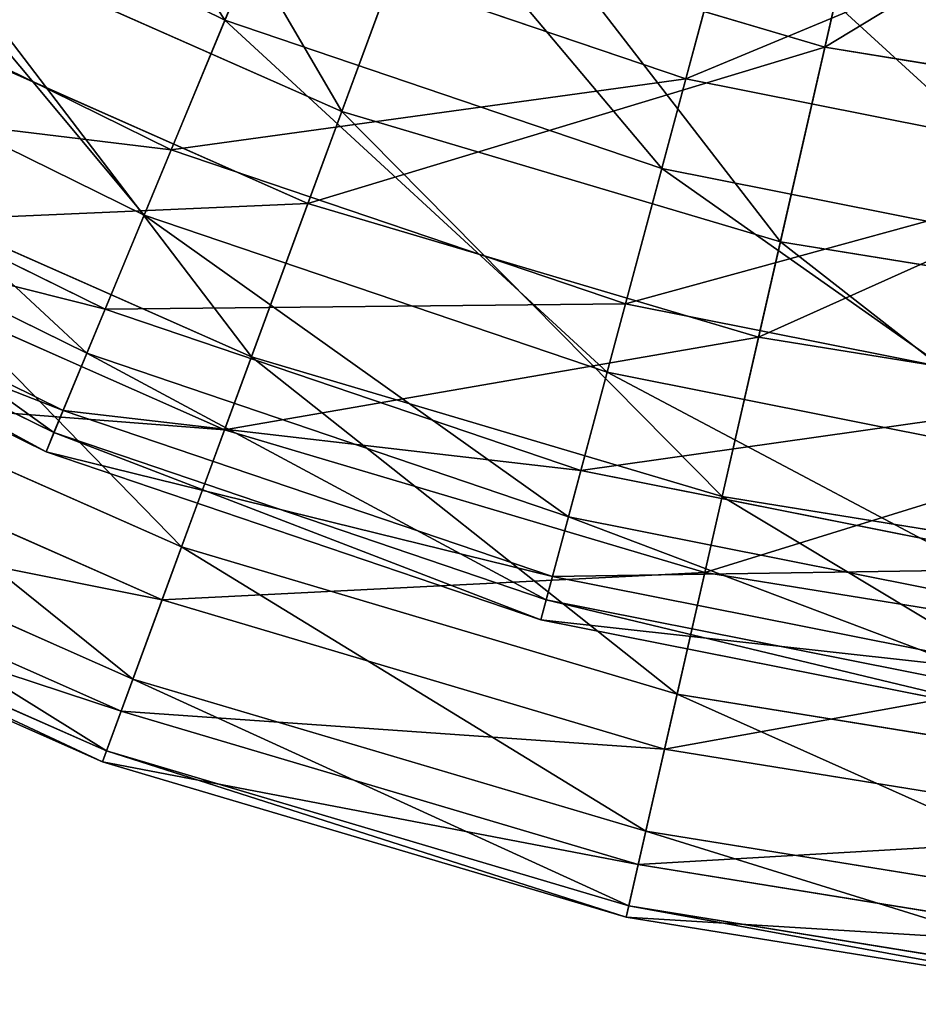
# Model space of a CAD drawing. Extents: x 1 to 199, y -10 to 2.
# Tile 18 of 256: x 15.91 to 17.17, y -10.12 to -8.74. Entities that reach past the tile are written whole.
import ezdxf

# ---------------------------------------------------------------- set-up
doc = ezdxf.new("R2010")
doc.units = 0
doc.header["$LTSCALE"] = 2.54
doc.layers.get('0').update_dxf_attribs({"color": 13, "linetype": 'CONTINUOUS'})

# ---------------------------------------------------------------- blocks, each defined once
blk = doc.blocks.new('SLING-V-10355_STL')
at = {"color": 0}
for p, q in [((17.0399, -8.7761, 10.3778), (17.1491, -8.2973, 10.9356)), ((17.0399, -8.7761, 10.3778), (17.1491, -8.2973, 10.9356)), ((16.1963, -8.7378, 9.4018), (16.3412, -8.388, 10.0342)), ((16.1963, -8.7378, 9.4018), (16.3412, -8.388, 10.0342)), ((16.9499, -8.4271, 3.1311), (16.8444, -8.8206, 3.7454)), ((16.9499, -8.4271, 3.1311), (16.8444, -8.8206, 3.7454)), ((15.6143, -8.4508, 9.4018), (16.1963, -8.7378, 9.4018)), ((15.6143, -8.4508, 9.4018), (16.1963, -8.7378, 9.4018)), ((16.5142, -8.4494, 2.8191), (16.3606, -8.8666, 3.4145)), ((16.5142, -8.4494, 2.8191), (16.3606, -8.8666, 3.4145)), ((16.8107, -8.9464, 9.4018), (16.9087, -8.5806, 10.0342)), ((16.8107, -8.9464, 9.4018), (16.9087, -8.5806, 10.0342)), ((15.7723, -8.6062, 3.4145), (16.3606, -8.8666, 3.4145)), ((15.7723, -8.6062, 3.4145), (16.3606, -8.8666, 3.4145)), ((16.3131, -8.9958, 9.7637), (16.4576, -8.6032, 10.3778)), ((16.3131, -8.9958, 9.7637), (16.4576, -8.6032, 10.3778)), ((16.4576, -8.6032, 10.3778), (17.0399, -8.7761, 10.3778)), ((16.4576, -8.6032, 10.3778), (17.0399, -8.7761, 10.3778)), ((15.5156, -8.6218, 4.4057), (16.1207, -8.9202, 4.4057)), ((15.5156, -8.6218, 4.4057), (16.1207, -8.9202, 4.4057)), ((16.2461, -8.6175, 3.7454), (16.1207, -8.9202, 4.4057)), ((16.2461, -8.6175, 3.7454), (16.1207, -8.9202, 4.4057)), ((16.2461, -8.6175, 3.7454), (16.8444, -8.8206, 3.7454)), ((16.2461, -8.6175, 3.7454), (16.8444, -8.8206, 3.7454)), ((17.0763, -8.6162, 2.8191), (16.9774, -9.0497, 3.4145)), ((17.0763, -8.6162, 2.8191), (16.9774, -9.0497, 3.4145)), ((15.4658, -8.7079, 8.7272), (16.0827, -9.0121, 8.7272)), ((15.4658, -8.7079, 8.7272), (16.0827, -9.0121, 8.7272)), ((15.7086, -8.7283, 9.7637), (16.3131, -8.9958, 9.7637)), ((15.7086, -8.7283, 9.7637), (16.3131, -8.9958, 9.7637)), ((16.0827, -9.0121, 8.7272), (16.1963, -8.7378, 9.4018)), ((16.0827, -9.0121, 8.7272), (16.1963, -8.7378, 9.4018)), ((16.1963, -8.7378, 9.4018), (16.8107, -8.9464, 9.4018)), ((16.1963, -8.7378, 9.4018), (16.8107, -8.9464, 9.4018)), ((16.9468, -9.1839, 9.7637), (17.0399, -8.7761, 10.3778)), ((16.9468, -9.1839, 9.7637), (17.0399, -8.7761, 10.3778)), ((17.0399, -8.7761, 10.3778), (17.6395, -8.873, 10.3778)), ((17.0399, -8.7761, 10.3778), (17.6395, -8.873, 10.3778)), ((16.8444, -8.8206, 3.7454), (16.7596, -9.1371, 4.4057)), ((16.8444, -8.8206, 3.7454), (16.7596, -9.1371, 4.4057)), ((16.8444, -8.8206, 3.7454), (17.4642, -8.9439, 3.7454)), ((16.8444, -8.8206, 3.7454), (17.4642, -8.9439, 3.7454)), ((15.3942, -8.832, 5.1017), (16.0278, -9.1444, 5.1017)), ((15.3942, -8.832, 5.1017), (16.0278, -9.1444, 5.1017)), ((16.3606, -8.8666, 3.4145), (16.2337, -9.2115, 4.0604)), ((16.3606, -8.8666, 3.4145), (16.2337, -9.2115, 4.0604)), ((16.3606, -8.8666, 3.4145), (16.9774, -9.0497, 3.4145)), ((16.3606, -8.8666, 3.4145), (16.9774, -9.0497, 3.4145)), ((15.3606, -8.8902, 8.0207), (16.0021, -9.2065, 8.0207)), ((15.3606, -8.8902, 8.0207), (16.0021, -9.2065, 8.0207)), ((15.6023, -8.9321, 4.0604), (16.2337, -9.2115, 4.0604)), ((15.6023, -8.9321, 4.0604), (16.2337, -9.2115, 4.0604)), ((16.1207, -8.9202, 4.4057), (16.0278, -9.1444, 5.1017)), ((16.1207, -8.9202, 4.4057), (16.0278, -9.1444, 5.1017)), ((16.1207, -8.9202, 4.4057), (16.7596, -9.1371, 4.4057)), ((16.1207, -8.9202, 4.4057), (16.7596, -9.1371, 4.4057)), ((16.7339, -9.2332, 8.7272), (16.8107, -8.9464, 9.4018)), ((16.7339, -9.2332, 8.7272), (16.8107, -8.9464, 9.4018)), ((16.8107, -8.9464, 9.4018), (17.4472, -9.073, 9.4018)), ((16.8107, -8.9464, 9.4018), (17.4472, -9.073, 9.4018)), ((15.3172, -8.9654, 5.8226), (15.9689, -9.2868, 5.8226)), ((15.3172, -8.9654, 5.8226), (15.9689, -9.2868, 5.8226)), ((15.3003, -8.9947, 7.2935), (15.9559, -9.3181, 7.2935)), ((15.3003, -8.9947, 7.2935), (15.9559, -9.3181, 7.2935)), ((16.1959, -9.3142, 9.1025), (16.3131, -8.9958, 9.7637)), ((16.1959, -9.3142, 9.1025), (16.3131, -8.9958, 9.7637)), ((16.3131, -8.9958, 9.7637), (16.9468, -9.1839, 9.7637)), ((16.3131, -8.9958, 9.7637), (16.9468, -9.1839, 9.7637)), ((16.0021, -9.2065, 8.0207), (16.0827, -9.0121, 8.7272)), ((16.0021, -9.2065, 8.0207), (16.0827, -9.0121, 8.7272)), ((16.0827, -9.0121, 8.7272), (16.7339, -9.2332, 8.7272)), ((16.0827, -9.0121, 8.7272), (16.7339, -9.2332, 8.7272)), ((15.2857, -9.0199, 6.557), (15.9448, -9.3449, 6.557)), ((15.2857, -9.0199, 6.557), (15.9448, -9.3449, 6.557)), ((15.5517, -9.029, 9.1025), (16.1959, -9.3142, 9.1025)), ((15.5517, -9.029, 9.1025), (16.1959, -9.3142, 9.1025)), ((16.9774, -9.0497, 3.4145), (16.8956, -9.408, 4.0604)), ((16.9774, -9.0497, 3.4145), (16.8956, -9.408, 4.0604)), ((16.9774, -9.0497, 3.4145), (17.6126, -9.1524, 3.4145)), ((16.9774, -9.0497, 3.4145), (17.6126, -9.1524, 3.4145)), ((16.7596, -9.1371, 4.4057), (16.6968, -9.3715, 5.1017)), ((16.7596, -9.1371, 4.4057), (16.6968, -9.3715, 5.1017)), ((16.7596, -9.1371, 4.4057), (17.4214, -9.2687, 4.4057)), ((16.7596, -9.1371, 4.4057), (17.4214, -9.2687, 4.4057)), ((16.0278, -9.1444, 5.1017), (15.9689, -9.2868, 5.8226)), ((16.0278, -9.1444, 5.1017), (15.9689, -9.2868, 5.8226)), ((16.0278, -9.1444, 5.1017), (16.6968, -9.3715, 5.1017)), ((16.0278, -9.1444, 5.1017), (16.6968, -9.3715, 5.1017)), ((15.4705, -9.1846, 4.7467), (16.1353, -9.4789, 4.7467)), ((15.4705, -9.1846, 4.7467), (16.1353, -9.4789, 4.7467)), ((16.8713, -9.5146, 9.1025), (16.9468, -9.1839, 9.7637)), ((16.8713, -9.5146, 9.1025), (16.9468, -9.1839, 9.7637)), ((16.9468, -9.1839, 9.7637), (17.5993, -9.2894, 9.7637)), ((16.9468, -9.1839, 9.7637), (17.5993, -9.2894, 9.7637)), ((15.9559, -9.3181, 7.2935), (16.0021, -9.2065, 8.0207)), ((15.9559, -9.3181, 7.2935), (16.0021, -9.2065, 8.0207)), ((16.0021, -9.2065, 8.0207), (16.6794, -9.4365, 8.0207)), ((16.0021, -9.2065, 8.0207), (16.6794, -9.4365, 8.0207)), ((16.2337, -9.2115, 4.0604), (16.1353, -9.4789, 4.7467)), ((16.2337, -9.2115, 4.0604), (16.1353, -9.4789, 4.7467)), ((16.2337, -9.2115, 4.0604), (16.8956, -9.408, 4.0604)), ((16.2337, -9.2115, 4.0604), (16.8956, -9.408, 4.0604)), ((16.6794, -9.4365, 8.0207), (16.7339, -9.2332, 8.7272)), ((16.6794, -9.4365, 8.0207), (16.7339, -9.2332, 8.7272)), ((16.7339, -9.2332, 8.7272), (17.4084, -9.3674, 8.7272)), ((16.7339, -9.2332, 8.7272), (17.4084, -9.3674, 8.7272)), ((15.4338, -9.255, 8.4045), (16.1079, -9.5534, 8.4045)), ((15.4338, -9.255, 8.4045), (16.1079, -9.5534, 8.4045)), ((15.9689, -9.2868, 5.8226), (15.9448, -9.3449, 6.557)), ((15.9689, -9.2868, 5.8226), (15.9448, -9.3449, 6.557)), ((15.9689, -9.2868, 5.8226), (16.6569, -9.5203, 5.8226)), ((15.9689, -9.2868, 5.8226), (16.6569, -9.5203, 5.8226)), ((15.9448, -9.3449, 6.557), (15.9559, -9.3181, 7.2935)), ((15.9448, -9.3449, 6.557), (15.9559, -9.3181, 7.2935)), ((15.9559, -9.3181, 7.2935), (16.6482, -9.5531, 7.2935)), ((15.9559, -9.3181, 7.2935), (16.6482, -9.5531, 7.2935)), ((16.1079, -9.5534, 8.4045), (16.1959, -9.3142, 9.1025)), ((16.1079, -9.5534, 8.4045), (16.1959, -9.3142, 9.1025)), ((16.1959, -9.3142, 9.1025), (16.8713, -9.5146, 9.1025)), ((16.1959, -9.3142, 9.1025), (16.8713, -9.5146, 9.1025)), ((15.9448, -9.3449, 6.557), (16.6407, -9.5812, 6.557)), ((15.9448, -9.3449, 6.557), (16.6407, -9.5812, 6.557)), ((15.379, -9.3601, 5.4629), (16.067, -9.6646, 5.4629)), ((15.379, -9.3601, 5.4629), (16.067, -9.6646, 5.4629)), ((16.6968, -9.3715, 5.1017), (16.6569, -9.5203, 5.8226)), ((16.6968, -9.3715, 5.1017), (16.6569, -9.5203, 5.8226)), ((16.6968, -9.3715, 5.1017), (17.3897, -9.5094, 5.1017)), ((16.6968, -9.3715, 5.1017), (17.3897, -9.5094, 5.1017)), ((15.3568, -9.4027, 7.6803), (16.0504, -9.7098, 7.6803)), ((15.3568, -9.4027, 7.6803), (16.0504, -9.7098, 7.6803)), ((16.8956, -9.408, 4.0604), (16.8322, -9.6858, 4.7467)), ((16.8956, -9.408, 4.0604), (16.8322, -9.6858, 4.7467)), ((16.8956, -9.408, 4.0604), (17.5773, -9.5182, 4.0604)), ((16.8956, -9.408, 4.0604), (17.5773, -9.5182, 4.0604)), ((16.6482, -9.5531, 7.2935), (16.6794, -9.4365, 8.0207)), ((16.6482, -9.5531, 7.2935), (16.6794, -9.4365, 8.0207)), ((16.6794, -9.4365, 8.0207), (17.3809, -9.576, 8.0207)), ((16.6794, -9.4365, 8.0207), (17.3809, -9.576, 8.0207)), ((15.3291, -9.4557, 6.1982), (16.0297, -9.7658, 6.1982)), ((15.3291, -9.4557, 6.1982), (16.0297, -9.7658, 6.1982)), ((15.3217, -9.47, 6.9411), (16.0242, -9.7809, 6.9411)), ((15.3217, -9.47, 6.9411), (16.0242, -9.7809, 6.9411)), ((16.1353, -9.4789, 4.7467), (16.067, -9.6646, 5.4629)), ((16.1353, -9.4789, 4.7467), (16.067, -9.6646, 5.4629)), ((16.1353, -9.4789, 4.7467), (16.8322, -9.6858, 4.7467)), ((16.1353, -9.4789, 4.7467), (16.8322, -9.6858, 4.7467)), ((16.6569, -9.5203, 5.8226), (16.6407, -9.5812, 6.557)), ((16.6569, -9.5203, 5.8226), (16.6407, -9.5812, 6.557)), ((16.6569, -9.5203, 5.8226), (17.3696, -9.6621, 5.8226)), ((16.6569, -9.5203, 5.8226), (17.3696, -9.6621, 5.8226)), ((16.8146, -9.7631, 8.4045), (16.8713, -9.5146, 9.1025)), ((16.8146, -9.7631, 8.4045), (16.8713, -9.5146, 9.1025)), ((16.8713, -9.5146, 9.1025), (17.5668, -9.6271, 9.1025)), ((16.8713, -9.5146, 9.1025), (17.5668, -9.6271, 9.1025)), ((16.0504, -9.7098, 7.6803), (16.1079, -9.5534, 8.4045)), ((16.0504, -9.7098, 7.6803), (16.1079, -9.5534, 8.4045)), ((16.1079, -9.5534, 8.4045), (16.8146, -9.7631, 8.4045)), ((16.1079, -9.5534, 8.4045), (16.8146, -9.7631, 8.4045)), ((16.6407, -9.5812, 6.557), (16.6482, -9.5531, 7.2935)), ((16.6407, -9.5812, 6.557), (16.6482, -9.5531, 7.2935)), ((16.6482, -9.5531, 7.2935), (17.3652, -9.6957, 7.2935)), ((16.6482, -9.5531, 7.2935), (17.3652, -9.6957, 7.2935)), ((16.6407, -9.5812, 6.557), (17.3614, -9.7245, 6.557)), ((16.6407, -9.5812, 6.557), (17.3614, -9.7245, 6.557)), ((16.067, -9.6646, 5.4629), (16.0297, -9.7658, 6.1982)), ((16.067, -9.6646, 5.4629), (16.0297, -9.7658, 6.1982)), ((16.067, -9.6646, 5.4629), (16.7882, -9.8787, 5.4629)), ((16.067, -9.6646, 5.4629), (16.7882, -9.8787, 5.4629)), ((16.8322, -9.6858, 4.7467), (16.7882, -9.8787, 5.4629)), ((16.8322, -9.6858, 4.7467), (16.7882, -9.8787, 5.4629)), ((16.8322, -9.6858, 4.7467), (17.5499, -9.8018, 4.7467)), ((16.8322, -9.6858, 4.7467), (17.5499, -9.8018, 4.7467)), ((16.0242, -9.7809, 6.9411), (16.0504, -9.7098, 7.6803)), ((16.0242, -9.7809, 6.9411), (16.0504, -9.7098, 7.6803)), ((16.0504, -9.7098, 7.6803), (16.7775, -9.9256, 7.6803)), ((16.0504, -9.7098, 7.6803), (16.7775, -9.9256, 7.6803)), ((16.0297, -9.7658, 6.1982), (16.0242, -9.7809, 6.9411)), ((16.0297, -9.7658, 6.1982), (16.0242, -9.7809, 6.9411)), ((16.0297, -9.7658, 6.1982), (16.7642, -9.9838, 6.1982)), ((16.0297, -9.7658, 6.1982), (16.7642, -9.9838, 6.1982)), ((16.7775, -9.9256, 7.6803), (16.8146, -9.7631, 8.4045)), ((16.7775, -9.9256, 7.6803), (16.8146, -9.7631, 8.4045)), ((16.8146, -9.7631, 8.4045), (17.5423, -9.8808, 8.4045)), ((16.8146, -9.7631, 8.4045), (17.5423, -9.8808, 8.4045)), ((16.0242, -9.7809, 6.9411), (16.7606, -9.9995, 6.9411)), ((16.0242, -9.7809, 6.9411), (16.7606, -9.9995, 6.9411)), ((16.7882, -9.8787, 5.4629), (16.7642, -9.9838, 6.1982)), ((16.7882, -9.8787, 5.4629), (16.7642, -9.9838, 6.1982)), ((16.7882, -9.8787, 5.4629), (17.5309, -9.9988, 5.4629)), ((16.7882, -9.8787, 5.4629), (17.5309, -9.9988, 5.4629)), ((16.7606, -9.9995, 6.9411), (16.7775, -9.9256, 7.6803)), ((16.7606, -9.9995, 6.9411), (16.7775, -9.9256, 7.6803)), ((16.7775, -9.9256, 7.6803), (17.5263, -10.0466, 7.6803)), ((16.7775, -9.9256, 7.6803), (17.5263, -10.0466, 7.6803)), ((16.7642, -9.9838, 6.1982), (16.7606, -9.9995, 6.9411)), ((16.7642, -9.9838, 6.1982), (16.7606, -9.9995, 6.9411)), ((16.7642, -9.9838, 6.1982), (17.5205, -10.1061, 6.1982)), ((16.7642, -9.9838, 6.1982), (17.5205, -10.1061, 6.1982)), ((16.7606, -9.9995, 6.9411), (17.519, -10.1221, 6.9411)), ((16.7606, -9.9995, 6.9411), (17.519, -10.1221, 6.9411))]:
    blk.add_line(p, q, dxfattribs=at)
at = {"color": 7}
mesh = blk.add_polyface(dxfattribs=at)
corners = [(15.8036, -8.1229, 10.0342), (16.1963, -8.7378, 9.4018), (15.6143, -8.4508, 9.4018), (16.3412, -8.388, 10.0342)]
mesh.append_faces([[corners[k] for k in face] for face in [(0, 1, 2), (1, 0, 3)]], dxfattribs={"vtx0": -1, "color": 7})
mesh = blk.add_polyface(dxfattribs=at)
corners = [(17.1491, -8.2973, 10.9356), (16.4576, -8.6032, 10.3778), (17.0399, -8.7761, 10.3778), (16.6271, -8.1424, 10.9356)]
mesh.append_faces([[corners[k] for k in face] for face in [(0, 1, 2), (1, 0, 3)]], dxfattribs={"vtx0": -1, "color": 7})
mesh = blk.add_polyface(dxfattribs=at)
corners = [(16.3606, -8.8666, 3.4145), (15.978, -8.212, 2.8191), (16.5142, -8.4494, 2.8191), (15.7723, -8.6062, 3.4145)]
mesh.append_faces([[corners[k] for k in face] for face in [(0, 1, 2), (1, 0, 3)]], dxfattribs={"vtx0": -1, "color": 7})
mesh = blk.add_polyface(dxfattribs=at)
corners = [(16.2461, -8.6175, 3.7454), (16.9499, -8.4271, 3.1311), (16.402, -8.2411, 3.1311), (16.8444, -8.8206, 3.7454)]
mesh.append_faces([[corners[k] for k in face] for face in [(0, 1, 2), (1, 0, 3)]], dxfattribs={"vtx0": -1, "color": 7})
mesh = blk.add_polyface(dxfattribs=at)
corners = [(17.6866, -8.3842, 10.9356), (17.0399, -8.7761, 10.3778), (17.6395, -8.873, 10.3778), (17.1491, -8.2973, 10.9356)]
mesh.append_faces([[corners[k] for k in face] for face in [(0, 1, 2), (1, 0, 3)]], dxfattribs={"vtx0": -1, "color": 7})
mesh = blk.add_polyface(dxfattribs=at)
corners = [(15.5156, -8.6218, 4.4057), (16.2461, -8.6175, 3.7454), (15.6794, -8.338, 3.7454), (16.1207, -8.9202, 4.4057)]
mesh.append_faces([[corners[k] for k in face] for face in [(0, 1, 2), (1, 0, 3)]], dxfattribs={"vtx0": -1, "color": 7})
mesh = blk.add_polyface(dxfattribs=at)
corners = [(16.4576, -8.6032, 10.3778), (15.7086, -8.7283, 9.7637), (16.3131, -8.9958, 9.7637), (15.9021, -8.3574, 10.3778)]
mesh.append_faces([[corners[k] for k in face] for face in [(0, 1, 2), (1, 0, 3)]], dxfattribs={"vtx0": -1, "color": 7})
mesh = blk.add_polyface(dxfattribs=at)
corners = [(16.3412, -8.388, 10.0342), (16.8107, -8.9464, 9.4018), (16.1963, -8.7378, 9.4018), (16.9087, -8.5806, 10.0342)]
mesh.append_faces([[corners[k] for k in face] for face in [(0, 1, 2), (1, 0, 3)]], dxfattribs={"vtx0": -1, "color": 7})
mesh = blk.add_polyface(dxfattribs=at)
corners = [(16.8444, -8.8206, 3.7454), (17.5173, -8.5399, 3.1311), (16.9499, -8.4271, 3.1311), (17.4642, -8.9439, 3.7454)]
mesh.append_faces([[corners[k] for k in face] for face in [(0, 1, 2), (1, 0, 3)]], dxfattribs={"vtx0": -1, "color": 7})
mesh = blk.add_polyface(dxfattribs=at)
corners = [(15.6143, -8.4508, 9.4018), (16.0827, -9.0121, 8.7272), (15.4658, -8.7079, 8.7272), (16.1963, -8.7378, 9.4018)]
mesh.append_faces([[corners[k] for k in face] for face in [(0, 1, 2), (1, 0, 3)]], dxfattribs={"vtx0": -1, "color": 7})
mesh = blk.add_polyface(dxfattribs=at)
corners = [(16.9774, -9.0497, 3.4145), (16.5142, -8.4494, 2.8191), (17.0763, -8.6162, 2.8191), (16.3606, -8.8666, 3.4145)]
mesh.append_faces([[corners[k] for k in face] for face in [(0, 1, 2), (1, 0, 3)]], dxfattribs={"vtx0": -1, "color": 7})
mesh = blk.add_polyface(dxfattribs=at)
corners = [(16.9087, -8.5806, 10.0342), (17.4472, -9.073, 9.4018), (16.8107, -8.9464, 9.4018), (17.4966, -8.6975, 10.0342)]
mesh.append_faces([[corners[k] for k in face] for face in [(0, 1, 2), (1, 0, 3)]], dxfattribs={"vtx0": -1, "color": 7})
mesh = blk.add_polyface(dxfattribs=at)
corners = [(16.2337, -9.2115, 4.0604), (15.7723, -8.6062, 3.4145), (16.3606, -8.8666, 3.4145), (15.6023, -8.9321, 4.0604)]
mesh.append_faces([[corners[k] for k in face] for face in [(0, 1, 2), (1, 0, 3)]], dxfattribs={"vtx0": -1, "color": 7})
mesh = blk.add_polyface(dxfattribs=at)
corners = [(17.0399, -8.7761, 10.3778), (16.3131, -8.9958, 9.7637), (16.9468, -9.1839, 9.7637), (16.4576, -8.6032, 10.3778)]
mesh.append_faces([[corners[k] for k in face] for face in [(0, 1, 2), (1, 0, 3)]], dxfattribs={"vtx0": -1, "color": 7})
mesh = blk.add_polyface(dxfattribs=at)
corners = [(15.3942, -8.832, 5.1017), (16.1207, -8.9202, 4.4057), (15.5156, -8.6218, 4.4057), (16.0278, -9.1444, 5.1017)]
mesh.append_faces([[corners[k] for k in face] for face in [(0, 1, 2), (1, 0, 3)]], dxfattribs={"vtx0": -1, "color": 7})
mesh = blk.add_polyface(dxfattribs=at)
corners = [(16.1207, -8.9202, 4.4057), (16.8444, -8.8206, 3.7454), (16.2461, -8.6175, 3.7454), (16.7596, -9.1371, 4.4057)]
mesh.append_faces([[corners[k] for k in face] for face in [(0, 1, 2), (1, 0, 3)]], dxfattribs={"vtx0": -1, "color": 7})
mesh = blk.add_polyface(dxfattribs=at)
corners = [(17.6126, -9.1524, 3.4145), (17.0763, -8.6162, 2.8191), (17.6552, -8.7098, 2.8191), (16.9774, -9.0497, 3.4145)]
mesh.append_faces([[corners[k] for k in face] for face in [(0, 1, 2), (1, 0, 3)]], dxfattribs={"vtx0": -1, "color": 7})
mesh = blk.add_polyface(dxfattribs=at)
corners = [(15.4658, -8.7079, 8.7272), (16.0021, -9.2065, 8.0207), (15.3606, -8.8902, 8.0207), (16.0827, -9.0121, 8.7272)]
mesh.append_faces([[corners[k] for k in face] for face in [(0, 1, 2), (1, 0, 3)]], dxfattribs={"vtx0": -1, "color": 7})
mesh = blk.add_polyface(dxfattribs=at)
corners = [(16.3131, -8.9958, 9.7637), (15.5517, -9.029, 9.1025), (16.1959, -9.3142, 9.1025), (15.7086, -8.7283, 9.7637)]
mesh.append_faces([[corners[k] for k in face] for face in [(0, 1, 2), (1, 0, 3)]], dxfattribs={"vtx0": -1, "color": 7})
mesh = blk.add_polyface(dxfattribs=at)
corners = [(16.1963, -8.7378, 9.4018), (16.7339, -9.2332, 8.7272), (16.0827, -9.0121, 8.7272), (16.8107, -8.9464, 9.4018)]
mesh.append_faces([[corners[k] for k in face] for face in [(0, 1, 2), (1, 0, 3)]], dxfattribs={"vtx0": -1, "color": 7})
mesh = blk.add_polyface(dxfattribs=at)
corners = [(17.6395, -8.873, 10.3778), (16.9468, -9.1839, 9.7637), (17.5993, -9.2894, 9.7637), (17.0399, -8.7761, 10.3778)]
mesh.append_faces([[corners[k] for k in face] for face in [(0, 1, 2), (1, 0, 3)]], dxfattribs={"vtx0": -1, "color": 7})
mesh = blk.add_polyface(dxfattribs=at)
corners = [(16.7596, -9.1371, 4.4057), (17.4642, -8.9439, 3.7454), (16.8444, -8.8206, 3.7454), (17.4214, -9.2687, 4.4057)]
mesh.append_faces([[corners[k] for k in face] for face in [(0, 1, 2), (1, 0, 3)]], dxfattribs={"vtx0": -1, "color": 7})
mesh = blk.add_polyface(dxfattribs=at)
corners = [(15.3172, -8.9654, 5.8226), (16.0278, -9.1444, 5.1017), (15.3942, -8.832, 5.1017), (15.9689, -9.2868, 5.8226)]
mesh.append_faces([[corners[k] for k in face] for face in [(0, 1, 2), (1, 0, 3)]], dxfattribs={"vtx0": -1, "color": 7})
mesh = blk.add_polyface(dxfattribs=at)
corners = [(16.8956, -9.408, 4.0604), (16.3606, -8.8666, 3.4145), (16.9774, -9.0497, 3.4145), (16.2337, -9.2115, 4.0604)]
mesh.append_faces([[corners[k] for k in face] for face in [(0, 1, 2), (1, 0, 3)]], dxfattribs={"vtx0": -1, "color": 7})
mesh = blk.add_polyface(dxfattribs=at)
corners = [(15.3606, -8.8902, 8.0207), (15.9559, -9.3181, 7.2935), (15.3003, -8.9947, 7.2935), (16.0021, -9.2065, 8.0207)]
mesh.append_faces([[corners[k] for k in face] for face in [(0, 1, 2), (1, 0, 3)]], dxfattribs={"vtx0": -1, "color": 7})
mesh = blk.add_polyface(dxfattribs=at)
corners = [(16.1353, -9.4789, 4.7467), (15.6023, -8.9321, 4.0604), (16.2337, -9.2115, 4.0604), (15.4705, -9.1846, 4.7467)]
mesh.append_faces([[corners[k] for k in face] for face in [(0, 1, 2), (1, 0, 3)]], dxfattribs={"vtx0": -1, "color": 7})
mesh = blk.add_polyface(dxfattribs=at)
corners = [(16.0278, -9.1444, 5.1017), (16.7596, -9.1371, 4.4057), (16.1207, -8.9202, 4.4057), (16.6968, -9.3715, 5.1017)]
mesh.append_faces([[corners[k] for k in face] for face in [(0, 1, 2), (1, 0, 3)]], dxfattribs={"vtx0": -1, "color": 7})
mesh = blk.add_polyface(dxfattribs=at)
corners = [(16.8107, -8.9464, 9.4018), (17.4084, -9.3674, 8.7272), (16.7339, -9.2332, 8.7272), (17.4472, -9.073, 9.4018)]
mesh.append_faces([[corners[k] for k in face] for face in [(0, 1, 2), (1, 0, 3)]], dxfattribs={"vtx0": -1, "color": 7})
mesh = blk.add_polyface(dxfattribs=at)
corners = [(15.2857, -9.0199, 6.557), (15.9689, -9.2868, 5.8226), (15.3172, -8.9654, 5.8226), (15.9448, -9.3449, 6.557)]
mesh.append_faces([[corners[k] for k in face] for face in [(0, 1, 2), (1, 0, 3)]], dxfattribs={"vtx0": -1, "color": 7})
mesh = blk.add_polyface(dxfattribs=at)
corners = [(15.3003, -8.9947, 7.2935), (15.9448, -9.3449, 6.557), (15.2857, -9.0199, 6.557), (15.9559, -9.3181, 7.2935)]
mesh.append_faces([[corners[k] for k in face] for face in [(0, 1, 2), (1, 0, 3)]], dxfattribs={"vtx0": -1, "color": 7})
mesh = blk.add_polyface(dxfattribs=at)
corners = [(16.9468, -9.1839, 9.7637), (16.1959, -9.3142, 9.1025), (16.8713, -9.5146, 9.1025), (16.3131, -8.9958, 9.7637)]
mesh.append_faces([[corners[k] for k in face] for face in [(0, 1, 2), (1, 0, 3)]], dxfattribs={"vtx0": -1, "color": 7})
mesh = blk.add_polyface(dxfattribs=at)
corners = [(16.0827, -9.0121, 8.7272), (16.6794, -9.4365, 8.0207), (16.0021, -9.2065, 8.0207), (16.7339, -9.2332, 8.7272)]
mesh.append_faces([[corners[k] for k in face] for face in [(0, 1, 2), (1, 0, 3)]], dxfattribs={"vtx0": -1, "color": 7})
mesh = blk.add_polyface(dxfattribs=at)
corners = [(16.1959, -9.3142, 9.1025), (15.4338, -9.255, 8.4045), (16.1079, -9.5534, 8.4045), (15.5517, -9.029, 9.1025)]
mesh.append_faces([[corners[k] for k in face] for face in [(0, 1, 2), (1, 0, 3)]], dxfattribs={"vtx0": -1, "color": 7})
mesh = blk.add_polyface(dxfattribs=at)
corners = [(17.5773, -9.5182, 4.0604), (16.9774, -9.0497, 3.4145), (17.6126, -9.1524, 3.4145), (16.8956, -9.408, 4.0604)]
mesh.append_faces([[corners[k] for k in face] for face in [(0, 1, 2), (1, 0, 3)]], dxfattribs={"vtx0": -1, "color": 7})
mesh = blk.add_polyface(dxfattribs=at)
corners = [(16.6968, -9.3715, 5.1017), (17.4214, -9.2687, 4.4057), (16.7596, -9.1371, 4.4057), (17.3897, -9.5094, 5.1017)]
mesh.append_faces([[corners[k] for k in face] for face in [(0, 1, 2), (1, 0, 3)]], dxfattribs={"vtx0": -1, "color": 7})
mesh = blk.add_polyface(dxfattribs=at)
corners = [(15.9689, -9.2868, 5.8226), (16.6968, -9.3715, 5.1017), (16.0278, -9.1444, 5.1017), (16.6569, -9.5203, 5.8226)]
mesh.append_faces([[corners[k] for k in face] for face in [(0, 1, 2), (1, 0, 3)]], dxfattribs={"vtx0": -1, "color": 7})
mesh = blk.add_polyface(dxfattribs=at)
corners = [(16.067, -9.6646, 5.4629), (15.4705, -9.1846, 4.7467), (16.1353, -9.4789, 4.7467), (15.379, -9.3601, 5.4629)]
mesh.append_faces([[corners[k] for k in face] for face in [(0, 1, 2), (1, 0, 3)]], dxfattribs={"vtx0": -1, "color": 7})
mesh = blk.add_polyface(dxfattribs=at)
corners = [(17.5993, -9.2894, 9.7637), (16.8713, -9.5146, 9.1025), (17.5668, -9.6271, 9.1025), (16.9468, -9.1839, 9.7637)]
mesh.append_faces([[corners[k] for k in face] for face in [(0, 1, 2), (1, 0, 3)]], dxfattribs={"vtx0": -1, "color": 7})
mesh = blk.add_polyface(dxfattribs=at)
corners = [(16.0021, -9.2065, 8.0207), (16.6482, -9.5531, 7.2935), (15.9559, -9.3181, 7.2935), (16.6794, -9.4365, 8.0207)]
mesh.append_faces([[corners[k] for k in face] for face in [(0, 1, 2), (1, 0, 3)]], dxfattribs={"vtx0": -1, "color": 7})
mesh = blk.add_polyface(dxfattribs=at)
corners = [(16.8322, -9.6858, 4.7467), (16.2337, -9.2115, 4.0604), (16.8956, -9.408, 4.0604), (16.1353, -9.4789, 4.7467)]
mesh.append_faces([[corners[k] for k in face] for face in [(0, 1, 2), (1, 0, 3)]], dxfattribs={"vtx0": -1, "color": 7})
mesh = blk.add_polyface(dxfattribs=at)
corners = [(16.7339, -9.2332, 8.7272), (17.3809, -9.576, 8.0207), (16.6794, -9.4365, 8.0207), (17.4084, -9.3674, 8.7272)]
mesh.append_faces([[corners[k] for k in face] for face in [(0, 1, 2), (1, 0, 3)]], dxfattribs={"vtx0": -1, "color": 7})
mesh = blk.add_polyface(dxfattribs=at)
corners = [(16.1079, -9.5534, 8.4045), (15.3568, -9.4027, 7.6803), (16.0504, -9.7098, 7.6803), (15.4338, -9.255, 8.4045)]
mesh.append_faces([[corners[k] for k in face] for face in [(0, 1, 2), (1, 0, 3)]], dxfattribs={"vtx0": -1, "color": 7})
mesh = blk.add_polyface(dxfattribs=at)
corners = [(15.9448, -9.3449, 6.557), (16.6569, -9.5203, 5.8226), (15.9689, -9.2868, 5.8226), (16.6407, -9.5812, 6.557)]
mesh.append_faces([[corners[k] for k in face] for face in [(0, 1, 2), (1, 0, 3)]], dxfattribs={"vtx0": -1, "color": 7})
mesh = blk.add_polyface(dxfattribs=at)
corners = [(15.9559, -9.3181, 7.2935), (16.6407, -9.5812, 6.557), (15.9448, -9.3449, 6.557), (16.6482, -9.5531, 7.2935)]
mesh.append_faces([[corners[k] for k in face] for face in [(0, 1, 2), (1, 0, 3)]], dxfattribs={"vtx0": -1, "color": 7})
mesh = blk.add_polyface(dxfattribs=at)
corners = [(16.8713, -9.5146, 9.1025), (16.1079, -9.5534, 8.4045), (16.8146, -9.7631, 8.4045), (16.1959, -9.3142, 9.1025)]
mesh.append_faces([[corners[k] for k in face] for face in [(0, 1, 2), (1, 0, 3)]], dxfattribs={"vtx0": -1, "color": 7})
mesh = blk.add_polyface(dxfattribs=at)
corners = [(16.0297, -9.7658, 6.1982), (15.379, -9.3601, 5.4629), (16.067, -9.6646, 5.4629), (15.3291, -9.4557, 6.1982)]
mesh.append_faces([[corners[k] for k in face] for face in [(0, 1, 2), (1, 0, 3)]], dxfattribs={"vtx0": -1, "color": 7})
mesh = blk.add_polyface(dxfattribs=at)
corners = [(16.6569, -9.5203, 5.8226), (17.3897, -9.5094, 5.1017), (16.6968, -9.3715, 5.1017), (17.3696, -9.6621, 5.8226)]
mesh.append_faces([[corners[k] for k in face] for face in [(0, 1, 2), (1, 0, 3)]], dxfattribs={"vtx0": -1, "color": 7})
mesh = blk.add_polyface(dxfattribs=at)
corners = [(16.0504, -9.7098, 7.6803), (15.3217, -9.47, 6.9411), (16.0242, -9.7809, 6.9411), (15.3568, -9.4027, 7.6803)]
mesh.append_faces([[corners[k] for k in face] for face in [(0, 1, 2), (1, 0, 3)]], dxfattribs={"vtx0": -1, "color": 7})
mesh = blk.add_polyface(dxfattribs=at)
corners = [(17.5499, -9.8018, 4.7467), (16.8956, -9.408, 4.0604), (17.5773, -9.5182, 4.0604), (16.8322, -9.6858, 4.7467)]
mesh.append_faces([[corners[k] for k in face] for face in [(0, 1, 2), (1, 0, 3)]], dxfattribs={"vtx0": -1, "color": 7})
mesh = blk.add_polyface(dxfattribs=at)
corners = [(16.6794, -9.4365, 8.0207), (17.3652, -9.6957, 7.2935), (16.6482, -9.5531, 7.2935), (17.3809, -9.576, 8.0207)]
mesh.append_faces([[corners[k] for k in face] for face in [(0, 1, 2), (1, 0, 3)]], dxfattribs={"vtx0": -1, "color": 7})
mesh = blk.add_polyface(dxfattribs=at)
corners = [(16.0242, -9.7809, 6.9411), (15.3291, -9.4557, 6.1982), (16.0297, -9.7658, 6.1982), (15.3217, -9.47, 6.9411)]
mesh.append_faces([[corners[k] for k in face] for face in [(0, 1, 2), (1, 0, 3)]], dxfattribs={"vtx0": -1, "color": 7})
mesh = blk.add_polyface(dxfattribs=at)
corners = [(16.7882, -9.8787, 5.4629), (16.1353, -9.4789, 4.7467), (16.8322, -9.6858, 4.7467), (16.067, -9.6646, 5.4629)]
mesh.append_faces([[corners[k] for k in face] for face in [(0, 1, 2), (1, 0, 3)]], dxfattribs={"vtx0": -1, "color": 7})
mesh = blk.add_polyface(dxfattribs=at)
corners = [(16.6407, -9.5812, 6.557), (17.3696, -9.6621, 5.8226), (16.6569, -9.5203, 5.8226), (17.3614, -9.7245, 6.557)]
mesh.append_faces([[corners[k] for k in face] for face in [(0, 1, 2), (1, 0, 3)]], dxfattribs={"vtx0": -1, "color": 7})
mesh = blk.add_polyface(dxfattribs=at)
corners = [(17.5668, -9.6271, 9.1025), (16.8146, -9.7631, 8.4045), (17.5423, -9.8808, 8.4045), (16.8713, -9.5146, 9.1025)]
mesh.append_faces([[corners[k] for k in face] for face in [(0, 1, 2), (1, 0, 3)]], dxfattribs={"vtx0": -1, "color": 7})
mesh = blk.add_polyface(dxfattribs=at)
corners = [(16.8146, -9.7631, 8.4045), (16.0504, -9.7098, 7.6803), (16.7775, -9.9256, 7.6803), (16.1079, -9.5534, 8.4045)]
mesh.append_faces([[corners[k] for k in face] for face in [(0, 1, 2), (1, 0, 3)]], dxfattribs={"vtx0": -1, "color": 7})
mesh = blk.add_polyface(dxfattribs=at)
corners = [(16.6482, -9.5531, 7.2935), (17.3614, -9.7245, 6.557), (16.6407, -9.5812, 6.557), (17.3652, -9.6957, 7.2935)]
mesh.append_faces([[corners[k] for k in face] for face in [(0, 1, 2), (1, 0, 3)]], dxfattribs={"vtx0": -1, "color": 7})
mesh = blk.add_polyface(dxfattribs=at)
corners = [(16.7642, -9.9838, 6.1982), (16.067, -9.6646, 5.4629), (16.7882, -9.8787, 5.4629), (16.0297, -9.7658, 6.1982)]
mesh.append_faces([[corners[k] for k in face] for face in [(0, 1, 2), (1, 0, 3)]], dxfattribs={"vtx0": -1, "color": 7})
mesh = blk.add_polyface(dxfattribs=at)
corners = [(17.5309, -9.9988, 5.4629), (16.8322, -9.6858, 4.7467), (17.5499, -9.8018, 4.7467), (16.7882, -9.8787, 5.4629)]
mesh.append_faces([[corners[k] for k in face] for face in [(0, 1, 2), (1, 0, 3)]], dxfattribs={"vtx0": -1, "color": 7})
mesh = blk.add_polyface(dxfattribs=at)
corners = [(16.7775, -9.9256, 7.6803), (16.0242, -9.7809, 6.9411), (16.7606, -9.9995, 6.9411), (16.0504, -9.7098, 7.6803)]
mesh.append_faces([[corners[k] for k in face] for face in [(0, 1, 2), (1, 0, 3)]], dxfattribs={"vtx0": -1, "color": 7})
mesh = blk.add_polyface(dxfattribs=at)
corners = [(16.7606, -9.9995, 6.9411), (16.0297, -9.7658, 6.1982), (16.7642, -9.9838, 6.1982), (16.0242, -9.7809, 6.9411)]
mesh.append_faces([[corners[k] for k in face] for face in [(0, 1, 2), (1, 0, 3)]], dxfattribs={"vtx0": -1, "color": 7})
mesh = blk.add_polyface(dxfattribs=at)
corners = [(17.5423, -9.8808, 8.4045), (16.7775, -9.9256, 7.6803), (17.5263, -10.0466, 7.6803), (16.8146, -9.7631, 8.4045)]
mesh.append_faces([[corners[k] for k in face] for face in [(0, 1, 2), (1, 0, 3)]], dxfattribs={"vtx0": -1, "color": 7})
mesh = blk.add_polyface(dxfattribs=at)
corners = [(17.5205, -10.1061, 6.1982), (16.7882, -9.8787, 5.4629), (17.5309, -9.9988, 5.4629), (16.7642, -9.9838, 6.1982)]
mesh.append_faces([[corners[k] for k in face] for face in [(0, 1, 2), (1, 0, 3)]], dxfattribs={"vtx0": -1, "color": 7})
mesh = blk.add_polyface(dxfattribs=at)
corners = [(17.5263, -10.0466, 7.6803), (16.7606, -9.9995, 6.9411), (17.519, -10.1221, 6.9411), (16.7775, -9.9256, 7.6803)]
mesh.append_faces([[corners[k] for k in face] for face in [(0, 1, 2), (1, 0, 3)]], dxfattribs={"vtx0": -1, "color": 7})
mesh = blk.add_polyface(dxfattribs=at)
corners = [(17.519, -10.1221, 6.9411), (16.7642, -9.9838, 6.1982), (17.5205, -10.1061, 6.1982), (16.7606, -9.9995, 6.9411)]
mesh.append_faces([[corners[k] for k in face] for face in [(0, 1, 2), (1, 0, 3)]], dxfattribs={"vtx0": -1, "color": 7})

msp = doc.modelspace()

# ---------------------------------------------------------------- block references
at = {"color": 0}
msp.add_blockref('SLING-V-10355_STL', (0, 0), dxfattribs=at)

doc.saveas('drawing.dxf')
